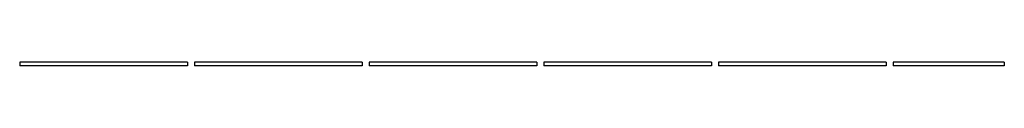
# Model space of a CAD drawing. Header units: millimetres. Extents: x -82116 to -57126, y -2070 to 21004.
# Tile 19 of 69: x -74321 to -70940, y 6214 to 6226. Entities that reach past the tile are written whole.
import ezdxf

# ---------------------------------------------------------------- set-up
doc = ezdxf.new("R2010")
doc.units = ezdxf.units.MM
doc.header["$LTSCALE"] = 0.5
doc.header["$MEASUREMENT"] = 0
doc.linetypes.add('PLINE', pattern=[0])
doc.layers.add('257- Systemhimlinger (Skravur)(Nye konstruksjoner)', color=7, linetype='Continuous')
doc.layers.add('257- Systemhimlinger(Nye konstruksjoner)', color=7, linetype='Continuous')
pattern_1 = [(0, (0, 0), (0, 43.30127), [0, -25]), (0, (12.5, 21.65), (0, 43.30127), [0, -25])]

msp = doc.modelspace()

# ---------------------------------------------------------------- hatches: boundary and pattern name
at = {"layer": '257- Systemhimlinger (Skravur)(Nye konstruksjoner)', "linetype": 'Continuous'}
h = msp.add_hatch(dxfattribs=at)
h.set_pattern_fill('Prikker_tett', color=256, style=0, pattern_type=2)
h.set_pattern_definition(pattern_1)
h.paths.add_polyline_path([(-74321.2, 6214), (-73745.2, 6214), (-73745.2, 6226), (-74321.2, 6226)])
h = msp.add_hatch(dxfattribs=at)
h.set_pattern_fill('Prikker_tett', color=256, style=0, pattern_type=2)
h.set_pattern_definition(pattern_1)
h.paths.add_polyline_path([(-73721.2, 6214), (-73145.2, 6214), (-73145.2, 6226), (-73721.2, 6226)])
h = msp.add_hatch(dxfattribs=at)
h.set_pattern_fill('Prikker_tett', color=256, style=0, pattern_type=2)
h.set_pattern_definition(pattern_1)
h.paths.add_polyline_path([(-73121.2, 6214), (-72545.2, 6214), (-72545.2, 6226), (-73121.2, 6226)])
h = msp.add_hatch(dxfattribs=at)
h.set_pattern_fill('Prikker_tett', color=256, style=0, pattern_type=2)
h.set_pattern_definition(pattern_1)
h.paths.add_polyline_path([(-72521.2, 6214), (-71945.2, 6214), (-71945.2, 6226), (-72521.2, 6226)])
h = msp.add_hatch(dxfattribs=at)
h.set_pattern_fill('Prikker_tett', color=256, style=0, pattern_type=2)
h.set_pattern_definition(pattern_1)
h.paths.add_polyline_path([(-71921.2, 6214), (-71345.2, 6214), (-71345.2, 6226), (-71921.2, 6226)])
h = msp.add_hatch(dxfattribs=at)
h.set_pattern_fill('Prikker_tett', color=256, style=0, pattern_type=2)
h.set_pattern_definition(pattern_1)
h.paths.add_polyline_path([(-71321.2, 6214), (-70939.7, 6214), (-70939.7, 6226), (-71321.2, 6226)])

# ---------------------------------------------------------------- linework, layer by layer
at = {"layer": '257- Systemhimlinger(Nye konstruksjoner)', "linetype": 'PLINE'}
for p, q in [((-74321.2, 6226), (-74321.2, 6214)), ((-73745.2, 6226), (-74321.2, 6226)), ((-73745.2, 6226), (-73745.2, 6214)), ((-73721.2, 6226), (-73721.2, 6214)), ((-73145.2, 6226), (-73721.2, 6226)), ((-73145.2, 6226), (-73145.2, 6214)), ((-73121.2, 6226), (-73121.2, 6214)), ((-72545.2, 6226), (-73121.2, 6226)), ((-72545.2, 6226), (-72545.2, 6214)), ((-72521.2, 6226), (-72521.2, 6214)), ((-71945.2, 6226), (-72521.2, 6226)), ((-71945.2, 6226), (-71945.2, 6214)), ((-71921.2, 6226), (-71921.2, 6214)), ((-71345.2, 6226), (-71921.2, 6226)), ((-71345.2, 6226), (-71345.2, 6214)), ((-71321.2, 6226), (-71321.2, 6214)), ((-70939.7, 6226), (-71321.2, 6226)), ((-70939.7, 6226), (-70939.7, 6214)), ((-73745.2, 6214), (-74321.2, 6214)), ((-73145.2, 6214), (-73721.2, 6214)), ((-72545.2, 6214), (-73121.2, 6214)), ((-71945.2, 6214), (-72521.2, 6214)), ((-71345.2, 6214), (-71921.2, 6214)), ((-70939.7, 6214), (-71321.2, 6214))]:
    msp.add_line(p, q, dxfattribs=at)

doc.saveas('drawing.dxf')
